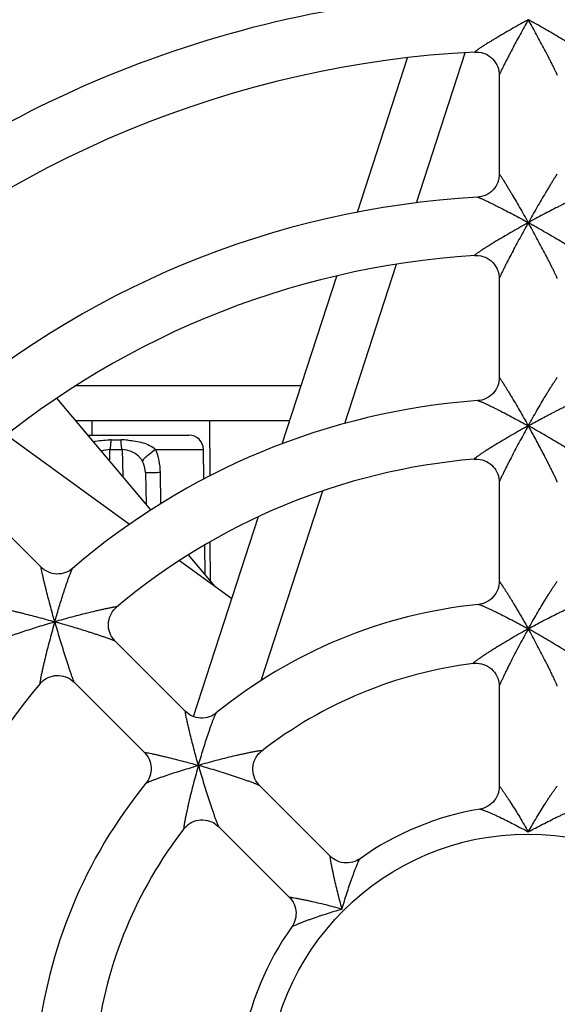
# Model space of a CAD drawing. Header units: millimetres. Extents: x 0 to 841, y 0 to 594.
# Tile 26 of 77: x 278 to 287, y 524 to 541. Entities that reach past the tile are written whole.
import ezdxf

# ---------------------------------------------------------------- set-up
doc = ezdxf.new("R2010")
doc.units = ezdxf.units.MM
doc.header["$LTSCALE"] = 46.255
doc.layers.get('0').update_dxf_attribs({"linetype": 'CONTINUOUS'})
for name, color, linetype in [('DATUM_AXIS', 7, 'CONTINUOUS'), ('DRAFTS', 7, 'CONTINUOUS'), ('ROUNDS', 7, 'CONTINUOUS')]:
    doc.layers.add(name, color=color, linetype=linetype)

msp = doc.modelspace()

# ---------------------------------------------------------------- linework, layer by layer
at = {"color": 7, "linetype": 'CONTINUOUS'}
for p, q in [((284.9409, 537.9568), (285.7821, 540.5459)), ((283.9263, 537.7972), (284.7904, 540.4566)), ((286.368, 540.1596), (286.368, 538.4524)), ((283.7053, 534.154), (284.597, 536.8983)), ((282.6298, 533.8068), (283.5688, 536.6969)), ((286.368, 536.6541), (286.368, 534.9451)), ((280.3641, 532.6647), (278.7485, 534.5902)), ((279.9964, 532.4164), (277.8789, 533.9549)), ((286.368, 533.1446), (286.368, 531.4324)), ((278.4782, 531.677), (277.2697, 532.8855)), ((282.2659, 529.724), (283.3278, 532.9923)), ((281.1015, 529.1033), (282.2212, 532.5494)), ((281.4722, 531.3442), (281.0125, 531.892)), ((281.7614, 531.1341), (280.8581, 531.7904)), ((280.9622, 529.193), (279.7515, 530.4037)), ((280.2551, 528.4859), (279.0442, 529.6968)), ((286.368, 529.6257), (286.368, 527.9027)), ((283.4581, 526.6971), (282.2395, 527.9157)), ((282.7508, 525.9902), (281.5324, 527.2086))]:
    msp.add_line(p, q, dxfattribs=at)
at = {"color": 9, "linetype": 'CONTINUOUS'}
msp.add_line((279.0795, 534.808), (282.9551, 534.808), dxfattribs=at)
at = {"color": 3, "linetype": 'CONTINUOUS'}
msp.add_line((279.0715, 534.2051), (282.7592, 534.2051), dxfattribs=at)
at = {"color": 9, "linetype": 'CONTINUOUS'}
msp.add_circle((286.868, 522.5801), 4.5, dxfattribs=at)
at = {"color": 7, "linetype": 'CONTINUOUS'}
for radius, start, end in [(19, 92.6528, 132.34729), (18, 92.92225, 132.07727), (15.5, 93.23598, 131.76336), (14.5, 93.64911, 131.35046), (12, 94.15123, 130.84774), (11, 94.85583, 130.14413), (8.5, 95.78926, 129.21098), (7.5, 97.25978, 127.74593), (11, 139.85579, 175.14413), (8.5, 140.78833, 174.21097), (5, 99.57194, 125.42845), (7.5, 142.2541, 172.73968), (5, 144.57179, 170.42848)]:
    msp.add_arc((286.868, 522.5801), radius, start, end, dxfattribs=at)
at = {"layer": 'DATUM_AXIS', "color": 7, "linetype": 'CONTINUOUS'}
for p, q in [((279.2813, 533.9551), (281.0214, 533.9551)), ((279.661, 533.7051), (279.8749, 533.7051)), ((281.2785, 533.198), (281.2714, 533.7086)), ((280.2748, 533.3121), (280.2845, 532.7596)), ((281.3016, 531.5475), (281.2944, 532.0611))]:
    msp.add_line(p, q, dxfattribs=at)
at = {"layer": 'DATUM_AXIS', "color": 9, "linetype": 'CONTINUOUS'}
for p, q in [((279.683, 533.8718), (279.8529, 533.8718)), ((279.6584, 533.5272), (279.661, 533.7051)), ((279.8749, 533.7051), (279.8817, 533.2524)), ((280.4493, 533.7087), (281.2714, 533.7086)), ((280.5242, 533.3139), (280.5323, 532.7683))]:
    msp.add_line(p, q, dxfattribs=at)
for centre, radius, start, end in [((279.6829, 532.169), 1.7028, 89.99647, 90.94479), ((279.8534, 532.2181), 1.6537, 85.8549, 90.01849)]:
    msp.add_arc(centre, radius, start, end, dxfattribs=at)
at = {"layer": 'DATUM_AXIS', "color": 7, "linetype": 'CONTINUOUS'}
for centre, radius, start, end in [((281.0214, 533.7051), 0.25, 0.8, 90), ((279.661, 533.3051), 0.4, 90, 111.49758), ((279.8749, 533.3051), 0.4, 1, 90)]:
    msp.add_arc(centre, radius, start, end, dxfattribs=at)
at = {"layer": 'DATUM_AXIS', "color": 9, "linetype": 'CONTINUOUS'}
for points in [[(279.3775, 533.8413), (279.4683, 533.8613), (279.5619, 533.87), (279.6549, 533.8716)], [(279.973, 533.8675), (280.0589, 533.8612), (280.145, 533.848), (280.2276, 533.8234)], [(280.2276, 533.8234), (280.3073, 533.7996), (280.3861, 533.7629), (280.4492, 533.7087)], [(280.4493, 533.7087), (280.4973, 533.5837), (280.5223, 533.4478), (280.5242, 533.3139)]]:
    msp.add_open_spline(points, degree=3, dxfattribs=at)
for points, knots in [([(279.661, 533.7051), (279.6653, 533.7051), (279.6689, 533.7263), (279.6746, 533.7531), (279.6791, 533.8082), (279.6818, 533.8483), (279.683, 533.8718)], [0, 0, 0, 0, 0.0745916, 0.269997, 0.5830128, 1, 1, 1, 1]), ([(279.8749, 533.7051), (279.8707, 533.7051), (279.867, 533.7263), (279.8613, 533.7531), (279.8568, 533.8082), (279.8541, 533.8483), (279.8529, 533.8718)], [0, 0, 0, 0, 0.0745824, 0.2699883, 0.5830077, 1, 1, 1, 1]), ([(280.2309, 533.4876), (280.2254, 533.4984), (280.2375, 533.5364), (280.3091, 533.6123), (280.3878, 533.6694), (280.4492, 533.7086)], [0, 0, 0, 0, 0.1136212, 0.3187785, 1, 1, 1, 1]), ([(280.2748, 533.3121), (280.2749, 533.3107), (280.2839, 533.3134), (280.2933, 533.3105), (280.316, 533.3121), (280.358, 533.3114), (280.4292, 533.3128), (280.4898, 533.3134), (280.5242, 533.3139)], [0, 0, 0, 0, 0.0172613, 0.0682913, 0.1522764, 0.2679217, 0.5860477, 1, 1, 1, 1])]:
    msp.add_open_spline(points, degree=3, knots=knots, dxfattribs=at)
at = {"layer": 'DRAFTS', "color": 7, "linetype": 'CONTINUOUS'}
for p, q in [((279.3575, 533.9551), (279.3583, 534.2051)), ((281.3776, 534.2051), (281.3806, 533.2494)), ((281.3841, 532.1149), (281.3861, 531.4467))]:
    msp.add_line(p, q, dxfattribs=at)
at = {"layer": 'ROUNDS', "color": 7, "linetype": 'CONTINUOUS'}
for points in [[(285.95, 540.5567), (285.9776, 540.5572), (286.0159, 540.5546), (286.0542, 540.5482), (286.0919, 540.5381), (286.1286, 540.5242), (286.1639, 540.5068), (286.1972, 540.4859), (286.2284, 540.4619), (286.257, 540.4349), (286.2828, 540.4052), (286.3056, 540.3732), (286.325, 540.339), (286.341, 540.3032), (286.3534, 540.2661), (286.362, 540.2282), (286.3668, 540.1901), (286.368, 540.1595)], [(286.368, 538.4525), (286.3668, 538.4223), (286.3621, 538.3847), (286.3538, 538.3475), (286.3419, 538.3111), (286.3265, 538.2759), (286.3078, 538.2423), (286.2858, 538.2106), (286.2608, 538.1811), (286.2331, 538.1542), (286.203, 538.1301), (286.1707, 538.1091), (286.1366, 538.0913), (286.1011, 538.077), (286.0645, 538.0661), (286.0273, 538.0589), (285.9927, 538.0554)], [(285.9449, 537.0507), (285.9727, 537.0515), (286.0113, 537.0494), (286.0499, 537.0434), (286.0881, 537.0336), (286.1252, 537.02), (286.1609, 537.0027), (286.1947, 536.982), (286.2263, 536.958), (286.2553, 536.931), (286.2815, 536.9012), (286.3046, 536.869), (286.3244, 536.8346), (286.3406, 536.7985), (286.3532, 536.7612), (286.3619, 536.723), (286.3668, 536.6846), (286.368, 536.6538)], [(286.368, 534.9453), (286.3668, 534.9151), (286.3621, 534.8776), (286.3539, 534.8405), (286.342, 534.8041), (286.3267, 534.769), (286.308, 534.7354), (286.2861, 534.7037), (286.2612, 534.6743), (286.2336, 534.6474), (286.2035, 534.6233), (286.1713, 534.6023), (286.1374, 534.5845), (286.102, 534.5701), (286.0655, 534.5592), (286.0284, 534.5519), (285.9991, 534.5486)], [(285.9366, 533.5406), (285.9649, 533.542), (286.0016, 533.5408), (286.0385, 533.5361), (286.0751, 533.5279), (286.111, 533.5162), (286.1456, 533.5012), (286.1787, 533.4829), (286.2099, 533.4615), (286.239, 533.4373), (286.2656, 533.4105), (286.2895, 533.3813), (286.3106, 533.3499), (286.3286, 533.3166), (286.3433, 533.2819), (286.3547, 533.2462), (286.3625, 533.2098), (286.3669, 533.1733), (286.368, 533.1444)], [(279.0194, 531.6576), (278.9963, 531.6391), (278.9649, 531.618), (278.9314, 531.6), (278.8962, 531.5851), (278.8596, 531.5737), (278.822, 531.5658), (278.7837, 531.5616), (278.7452, 531.5611), (278.7067, 531.5643), (278.6689, 531.5712), (278.6319, 531.5817), (278.5962, 531.5957), (278.5621, 531.6131), (278.53, 531.6335), (278.5001, 531.6567), (278.478, 531.6772)], [(286.368, 531.4324), (286.3669, 531.403), (286.3624, 531.3661), (286.3544, 531.3295), (286.3429, 531.2937), (286.3281, 531.2591), (286.3101, 531.2259), (286.2889, 531.1947), (286.265, 531.1655), (286.2383, 531.1388), (286.2092, 531.1147), (286.1781, 531.0934), (286.1451, 531.0753), (286.1107, 531.0604), (286.0752, 531.0489), (286.039, 531.0407), (286.0104, 531.0368)], [(279.7515, 530.4037), (279.7319, 530.4248), (279.7092, 530.4537), (279.6891, 530.4849), (279.6718, 530.5181), (279.6577, 530.5529), (279.6469, 530.589), (279.6396, 530.626), (279.6358, 530.6635), (279.6355, 530.7012), (279.6388, 530.7387), (279.6457, 530.7758), (279.656, 530.8121), (279.6697, 530.8472), (279.6866, 530.8808), (279.7066, 530.9124), (279.7292, 530.9419), (279.7541, 530.9688), (279.7763, 530.989)], [(285.92, 530.02), (285.9465, 530.0225), (285.9842, 530.0229), (286.0223, 530.0197), (286.0602, 530.0128), (286.0976, 530.0021), (286.1338, 529.9878), (286.1684, 529.9701), (286.2012, 529.949), (286.2317, 529.9249), (286.2597, 529.8979), (286.285, 529.8683), (286.3073, 529.8364), (286.3263, 529.8024), (286.3419, 529.7668), (286.3539, 529.7302), (286.3622, 529.6928), (286.3668, 529.6553), (286.368, 529.6255)], [(278.4591, 529.6718), (278.4782, 529.6928), (278.505, 529.7179), (278.5344, 529.7407), (278.5661, 529.7608), (278.5997, 529.7778), (278.6349, 529.7917), (278.6712, 529.8022), (278.7084, 529.8091), (278.746, 529.8126), (278.7838, 529.8124), (278.8214, 529.8087), (278.8585, 529.8014), (278.8947, 529.7906), (278.9297, 529.7765), (278.963, 529.7592), (278.9943, 529.739), (279.0232, 529.7163), (279.0444, 529.6966)], [(281.4946, 529.1663), (281.4731, 529.1499), (281.4418, 529.1299), (281.4085, 529.1127), (281.3736, 529.0988), (281.3373, 529.0881), (281.3002, 529.0809), (281.2625, 529.0773), (281.2246, 529.0773), (281.1869, 529.0808), (281.1497, 529.088), (281.1134, 529.0986), (281.0782, 529.1126), (281.0447, 529.1299), (281.0131, 529.1501), (280.9837, 529.1731), (280.962, 529.1932)], [(280.2549, 528.4861), (280.275, 528.4644), (280.298, 528.435), (280.3183, 528.4034), (280.3355, 528.3698), (280.3495, 528.3347), (280.3601, 528.2984), (280.3673, 528.2612), (280.3708, 528.2235), (280.3708, 528.1856), (280.3672, 528.1479), (280.36, 528.1108), (280.3494, 528.0746), (280.3354, 528.0396), (280.3182, 528.0063), (280.2982, 527.975), (280.2818, 527.9535)], [(282.2397, 527.9155), (282.2196, 527.9372), (282.1964, 527.9669), (282.1759, 527.999), (282.1585, 528.0333), (282.1443, 528.0693), (282.1337, 528.1066), (282.1268, 528.1448), (282.1237, 528.1834), (282.1243, 528.2222), (282.1286, 528.2607), (282.1367, 528.2986), (282.1484, 528.3356), (282.1637, 528.3713), (282.1823, 528.4052), (282.204, 528.4369), (282.2285, 528.4662), (282.2552, 528.4926), (282.2775, 528.5112)], [(286.368, 527.9027), (286.3668, 527.8723), (286.3621, 527.8347), (286.3538, 527.7975), (286.3419, 527.7611), (286.3265, 527.7259), (286.3077, 527.6923), (286.2858, 527.6607), (286.2609, 527.6313), (286.2333, 527.6045), (286.2033, 527.5805), (286.1711, 527.5595), (286.1372, 527.5418), (286.1019, 527.5274), (286.0655, 527.5166), (286.0364, 527.5105)], [(280.9369, 527.1706), (280.9539, 527.1911), (280.9802, 527.218), (281.0094, 527.2427), (281.0411, 527.2646), (281.0751, 527.2835), (281.1108, 527.299), (281.1478, 527.311), (281.1859, 527.3192), (281.2245, 527.3238), (281.2634, 527.3245), (281.3022, 527.3214), (281.3406, 527.3146), (281.378, 527.304), (281.4142, 527.2899), (281.4486, 527.2724), (281.4809, 527.2519), (281.5107, 527.2287), (281.5326, 527.2084)], [(283.9697, 526.6544), (283.9463, 526.639), (283.9129, 526.6208), (283.8777, 526.6058), (283.8411, 526.5942), (283.8035, 526.5861), (283.7651, 526.5817), (283.7265, 526.5811), (283.688, 526.5842), (283.65, 526.591), (283.6129, 526.6015), (283.577, 526.6154), (283.5427, 526.6327), (283.5104, 526.6532), (283.4803, 526.6766), (283.4579, 526.6973)], [(282.7508, 525.9902), (282.7715, 525.9679), (282.7948, 525.9379), (282.8152, 525.9057), (282.8325, 525.8716), (282.8465, 525.8358), (282.8569, 525.7989), (282.8638, 525.761), (282.867, 525.7226), (282.8665, 525.6841), (282.8622, 525.6459), (282.8543, 525.6083), (282.8429, 525.5718), (282.828, 525.5367), (282.81, 525.5033), (282.7937, 525.4784)]]:
    msp.add_lwpolyline(points, dxfattribs=at)
msp.add_arc((286.868, 522.5801), 21.75, 92.40977, 132.59006, dxfattribs=at)
at = {"layer": 'ROUNDS', "color": 9, "linetype": 'CONTINUOUS'}
for centre, radius, start, end in [((297.0126, 522.8053), 20.9329, 118.99459, 119.18911), ((310.8862, 527.7153), 27.5036, 150.84435, 150.99447), ((262.8498, 527.7153), 27.5036, 29.00553, 29.15565), ((276.7233, 522.8053), 20.9329, 60.81089, 61.00541), ((296.174, 520.8181), 19.2032, 118.98675, 119.20617), ((308.1603, 525.7313), 24.3845, 150.83174, 151.00432), ((265.5756, 525.7313), 24.3845, 28.99568, 29.16826), ((277.5619, 520.8181), 19.2032, 60.79383, 61.01325), ((295.0885, 519.2764), 16.9642, 118.98496, 119.23353), ((304.8644, 524.0645), 20.6131, 150.81595, 151.02023), ((268.8715, 524.0645), 20.6131, 28.97977, 29.18405), ((278.6475, 519.2764), 16.9642, 60.76647, 61.01504), ((295.0168, 526.0568), 16.9642, 163.98496, 164.23353), ((283.3913, 514.4313), 16.9642, 105.76647, 106.01504), ((273.093, 510.9043), 20.6131, 73.97977, 74.18405), ((298.5438, 536.3551), 20.6131, 195.81595, 196.02023), ((293.6102, 518.4433), 13.915, 118.98155, 119.28503), ((300.8206, 522.8135), 15.986, 150.78636, 151.0501), ((280.1258, 518.4433), 13.915, 60.71497, 61.01845), ((272.9153, 522.8135), 15.986, 28.9499, 29.21364), ((285.0257, 514.8875), 13.915, 105.71497, 106.01845), ((294.5606, 524.4224), 13.915, 163.98155, 164.28503), ((276.8369, 512.8791), 15.986, 73.9499, 74.21364), ((296.569, 532.6112), 15.986, 195.78636, 196.0501)]:
    msp.add_arc(centre, radius, start, end, dxfattribs=at)
for points, knots in [([(286.8037, 541.08), (286.7592, 541.0552), (286.6706, 541.0052), (286.5389, 540.9297), (286.4096, 540.8542), (286.304, 540.7914), (286.2221, 540.7417), (286.1633, 540.7055), (286.116, 540.6759), (286.08, 540.6529), (286.0546, 540.6365), (286.0307, 540.6209), (286.0088, 540.6062), (285.9893, 540.5928), (285.9749, 540.5824), (285.9652, 540.575), (285.9593, 540.5703), (285.9545, 540.5663), (285.9509, 540.563), (285.9488, 540.5604), (285.9473, 540.5584), (285.9481, 540.5565), (285.9493, 540.5567), (285.95, 540.5567)], [0, 0, 0, 0, 0.151918, 0.3030054, 0.4522441, 0.5981003, 0.6689804, 0.7377995, 0.8036884, 0.8351254, 0.8652425, 0.8937097, 0.9200933, 0.9438289, 0.9642018, 0.972866, 0.9803659, 0.9865931, 0.9914538, 0.9948903, 0.9969402, 0.9981186, 1, 1, 1, 1]), ([(286.8323, 541.0516), (286.8084, 541.0086), (286.7611, 540.9226), (286.691, 540.7937), (286.6223, 540.6657), (286.5665, 540.5601), (286.5232, 540.4771), (286.492, 540.4168), (286.4623, 540.3586), (286.4346, 540.3036), (286.4132, 540.2604), (286.3979, 540.2288), (286.3882, 540.2083), (286.38, 540.1906), (286.3738, 540.1765), (286.3701, 540.1672), (286.3684, 540.162), (286.368, 540.1602), (286.368, 540.1595)], [0, 0, 0, 0, 0.1466222, 0.2927821, 0.4375753, 0.5796652, 0.6490347, 0.7167112, 0.781996, 0.8437954, 0.9003155, 0.9257244, 0.9485584, 0.9681549, 0.9837463, 0.9945537, 0.9979649, 1, 1, 1, 1]), ([(287.368, 540.1595), (287.368, 540.1602), (287.3675, 540.162), (287.3659, 540.1672), (287.3621, 540.1765), (287.3559, 540.1906), (287.3478, 540.2083), (287.338, 540.2288), (287.3227, 540.2604), (287.3013, 540.3036), (287.2736, 540.3586), (287.2439, 540.4168), (287.2128, 540.4771), (287.1695, 540.5601), (287.1136, 540.6657), (287.045, 540.7937), (286.9749, 540.9226), (286.9275, 541.0086), (286.9037, 541.0516)], [0, 0, 0, 0, 0.0020345, 0.0054454, 0.0162519, 0.0318421, 0.0514374, 0.0742705, 0.0996787, 0.1562003, 0.2180001, 0.2832868, 0.3509648, 0.4203359, 0.5624269, 0.7072204, 0.8533796, 1, 1, 1, 1]), ([(287.786, 540.5567), (287.7866, 540.5567), (287.7878, 540.5565), (287.7887, 540.5584), (287.7872, 540.5604), (287.785, 540.563), (287.7814, 540.5663), (287.7767, 540.5703), (287.7708, 540.575), (287.761, 540.5824), (287.7466, 540.5927), (287.7271, 540.6062), (287.7052, 540.6209), (287.6814, 540.6365), (287.656, 540.6529), (287.6199, 540.6759), (287.5726, 540.7055), (287.5139, 540.7416), (287.4319, 540.7914), (287.3264, 540.8542), (287.197, 540.9297), (287.0653, 541.0052), (286.9767, 541.0552), (286.9322, 541.08)], [0, 0, 0, 0, 0.0018848, 0.003063, 0.0051094, 0.0085421, 0.0133997, 0.0196239, 0.0271212, 0.0357835, 0.0561537, 0.0798878, 0.1062703, 0.1347364, 0.1648536, 0.1962924, 0.2621824, 0.3310035, 0.4018861, 0.5477462, 0.6969892, 0.8480799, 1, 1, 1, 1]), ([(286.368, 538.4525), (286.368, 538.4549), (286.3764, 538.4447), (286.3804, 538.4388), (286.3903, 538.4247), (286.4005, 538.4094), (286.4175, 538.3831), (286.441, 538.346), (286.4714, 538.2969), (286.5041, 538.2435), (286.5382, 538.187), (286.5857, 538.1074), (286.6464, 538.0043), (286.7199, 537.8774), (286.7941, 537.7475), (286.8434, 537.6599), (286.868, 537.6158)], [0, 0, 0, 0, 0.0074307, 0.0189765, 0.0349874, 0.054755, 0.0776227, 0.1305159, 0.1903358, 0.2549474, 0.3229822, 0.3935354, 0.5398956, 0.6908634, 0.8446265, 1, 1, 1, 1]), ([(287.368, 538.4525), (287.368, 538.4549), (287.3595, 538.4447), (287.3555, 538.4388), (287.3456, 538.4247), (287.3355, 538.4094), (287.3184, 538.3831), (287.2949, 538.346), (287.2645, 538.2969), (287.2319, 538.2435), (287.1977, 538.187), (287.1502, 538.1074), (287.0895, 538.0043), (287.016, 537.8774), (286.9419, 537.7475), (286.8926, 537.6599), (286.868, 537.6158)], [0, 0, 0, 0, 0.0074308, 0.0189765, 0.0349875, 0.0547551, 0.0776228, 0.130516, 0.190336, 0.2549475, 0.3229823, 0.3935355, 0.5398957, 0.6908635, 0.8446265, 1, 1, 1, 1]), ([(285.9927, 538.0554), (285.9949, 538.0555), (286.0009, 538.0542), (286.0114, 538.051), (286.0255, 538.0457), (286.0426, 538.0388), (286.0622, 538.0305), (286.0924, 538.0171), (286.1336, 537.9981), (286.1863, 537.973), (286.2424, 537.9456), (286.3009, 537.9165), (286.382, 537.8755), (286.4858, 537.8219), (286.6121, 537.7552), (286.7399, 537.6863), (286.8252, 537.6394), (286.868, 537.6158)], [0, 0, 0, 0, 0.0068231, 0.0182249, 0.0337355, 0.0527625, 0.0747307, 0.0991329, 0.1536212, 0.2136959, 0.2777075, 0.3445676, 0.413538, 0.5558808, 0.7020414, 0.8504325, 1, 1, 1, 1]), ([(287.7432, 538.0554), (287.741, 538.0555), (287.7351, 538.0542), (287.7246, 538.051), (287.7105, 538.0457), (287.6934, 538.0388), (287.6737, 538.0305), (287.6435, 538.0171), (287.6023, 537.9981), (287.5496, 537.973), (287.4935, 537.9456), (287.4351, 537.9165), (287.3539, 537.8755), (287.2501, 537.8219), (287.1239, 537.7552), (286.9961, 537.6863), (286.9107, 537.6394), (286.868, 537.6158)], [0, 0, 0, 0, 0.0068231, 0.0182249, 0.0337356, 0.0527627, 0.0747309, 0.0991332, 0.1536215, 0.2136962, 0.2777077, 0.3445678, 0.4135382, 0.555881, 0.7020415, 0.8504325, 1, 1, 1, 1]), ([(286.8037, 537.58), (286.759, 537.555), (286.6699, 537.5048), (286.5376, 537.4287), (286.4078, 537.3525), (286.3018, 537.289), (286.2195, 537.2387), (286.1604, 537.2021), (286.1129, 537.1721), (286.0766, 537.1488), (286.051, 537.1321), (286.0269, 537.1162), (286.0048, 537.1012), (285.985, 537.0875), (285.9704, 537.077), (285.9605, 537.0694), (285.9545, 537.0646), (285.9497, 537.0605), (285.9459, 537.0571), (285.9438, 537.0544), (285.9422, 537.0524), (285.943, 537.0505), (285.9443, 537.0507), (285.9449, 537.0507)], [0, 0, 0, 0, 0.1515813, 0.3023359, 0.4512642, 0.5968726, 0.6676745, 0.7364655, 0.8023983, 0.8338937, 0.864098, 0.8926856, 0.919225, 0.9431495, 0.963734, 0.9725056, 0.9801082, 0.9864281, 0.9913658, 0.9948567, 0.9969321, 0.9981062, 1, 1, 1, 1]), ([(286.8323, 537.5516), (286.8084, 537.5084), (286.7609, 537.4221), (286.6907, 537.2927), (286.622, 537.1641), (286.5663, 537.0579), (286.523, 536.9744), (286.492, 536.9138), (286.4623, 536.8552), (286.4347, 536.7997), (286.4133, 536.7561), (286.398, 536.7242), (286.3883, 536.7033), (286.3801, 536.6854), (286.3739, 536.6711), (286.3701, 536.6616), (286.3684, 536.6564), (286.368, 536.6545), (286.368, 536.6538)], [0, 0, 0, 0, 0.146391, 0.2923215, 0.4368983, 0.5788089, 0.6481157, 0.7157597, 0.7810558, 0.8429271, 0.8996001, 0.9251202, 0.9480869, 0.9678295, 0.9835646, 0.9944894, 0.997941, 1, 1, 1, 1]), ([(287.368, 536.6538), (287.368, 536.6545), (287.3675, 536.6564), (287.3659, 536.6616), (287.3621, 536.6711), (287.3559, 536.6854), (287.3477, 536.7033), (287.3379, 536.7241), (287.3226, 536.7561), (287.3013, 536.7997), (287.2736, 536.8552), (287.244, 536.9138), (287.2129, 536.9744), (287.1697, 537.0579), (287.1139, 537.1641), (287.0453, 537.2926), (286.9751, 537.4221), (286.9276, 537.5084), (286.9037, 537.5516)], [0, 0, 0, 0, 0.0020573, 0.0055075, 0.0164292, 0.0321616, 0.0519018, 0.0748666, 0.1003856, 0.15706, 0.2189319, 0.2842299, 0.3518764, 0.4211858, 0.5630989, 0.7076777, 0.8536093, 1, 1, 1, 1]), ([(287.791, 537.0507), (287.7916, 537.0507), (287.7929, 537.0505), (287.7937, 537.0524), (287.7922, 537.0544), (287.79, 537.0571), (287.7863, 537.0605), (287.7815, 537.0646), (287.7755, 537.0694), (287.7655, 537.077), (287.7509, 537.0875), (287.7312, 537.1012), (287.709, 537.1162), (287.685, 537.1321), (287.6594, 537.1488), (287.6231, 537.1721), (287.5755, 537.2021), (287.5165, 537.2387), (287.4342, 537.289), (287.3282, 537.3525), (287.1983, 537.4287), (287.066, 537.5048), (286.977, 537.555), (286.9322, 537.58)], [0, 0, 0, 0, 0.0018962, 0.0030701, 0.0051428, 0.0086308, 0.013566, 0.0198835, 0.0274843, 0.0362545, 0.056837, 0.0807607, 0.1072995, 0.1358865, 0.1660916, 0.1975885, 0.2635227, 0.3323154, 0.4031192, 0.5487303, 0.6976616, 0.8484181, 1, 1, 1, 1]), ([(286.368, 534.9453), (286.368, 534.9477), (286.3764, 534.9377), (286.3804, 534.932), (286.3902, 534.9182), (286.4003, 534.9031), (286.4174, 534.8773), (286.4409, 534.8407), (286.4713, 534.7923), (286.504, 534.7395), (286.5382, 534.6834), (286.5859, 534.6045), (286.6467, 534.5022), (286.7203, 534.3761), (286.7943, 534.2469), (286.8435, 534.1597), (286.868, 534.1158)], [0, 0, 0, 0, 0.0073672, 0.0187857, 0.0346399, 0.0542453, 0.0769618, 0.129617, 0.1892919, 0.2538419, 0.3218795, 0.3924837, 0.5390407, 0.6902735, 0.8443287, 1, 1, 1, 1]), ([(286.868, 534.1158), (286.8925, 534.1597), (286.9416, 534.2469), (287.0157, 534.3761), (287.0893, 534.5022), (287.1501, 534.6046), (287.1977, 534.6835), (287.232, 534.7395), (287.2646, 534.7923), (287.2951, 534.8407), (287.3186, 534.8773), (287.3357, 534.9031), (287.3457, 534.9182), (287.3556, 534.932), (287.3596, 534.9377), (287.368, 534.9477), (287.368, 534.9453)], [0, 0, 0, 0, 0.1556815, 0.3097447, 0.4609837, 0.6075455, 0.6781511, 0.746189, 0.8107384, 0.8704121, 0.9230641, 0.9457782, 0.9653809, 0.9812318, 0.9926456, 1, 1, 1, 1]), ([(285.9991, 534.5486), (286.0012, 534.5488), (286.007, 534.5476), (286.0173, 534.5445), (286.0311, 534.5395), (286.048, 534.5329), (286.0673, 534.5248), (286.0971, 534.5119), (286.1379, 534.4934), (286.1901, 534.4689), (286.2458, 534.442), (286.3039, 534.4134), (286.3846, 534.373), (286.4879, 534.3201), (286.6135, 534.2541), (286.7406, 534.1859), (286.8255, 534.1393), (286.868, 534.1158)], [0, 0, 0, 0, 0.006721, 0.0179447, 0.0332356, 0.0520332, 0.0737843, 0.0979952, 0.1521949, 0.2121089, 0.276065, 0.3429521, 0.4120111, 0.5546515, 0.7011966, 0.8500063, 1, 1, 1, 1]), ([(286.868, 534.1158), (286.9034, 534.1354), (286.9744, 534.1744), (287.0813, 534.2321), (287.1886, 534.289), (287.2785, 534.3357), (287.3506, 534.3725), (287.4048, 534.3998), (287.4592, 534.4268), (287.5138, 534.4535), (287.5595, 534.4753), (287.5962, 534.4924), (287.6238, 534.5051), (287.6515, 534.5174), (287.6748, 534.5275), (287.6935, 534.5351), (287.7077, 534.5406), (287.722, 534.5455), (287.7318, 534.5487), (287.7369, 534.5486)], [0, 0, 0, 0, 0.1250065, 0.2500131, 0.3750195, 0.5000259, 0.5625292, 0.6250325, 0.6875357, 0.750039, 0.8125421, 0.8437938, 0.8750454, 0.906297, 0.9375483, 0.9531743, 0.9687999, 0.9844223, 1, 1, 1, 1]), ([(286.8037, 534.08), (286.7586, 534.0547), (286.6688, 534.004), (286.5355, 533.9269), (286.4048, 533.8496), (286.2981, 533.7851), (286.2152, 533.7338), (286.1557, 533.6965), (286.1077, 533.6658), (286.071, 533.6419), (286.0451, 533.6248), (286.0207, 533.6084), (285.9981, 533.593), (285.978, 533.5788), (285.963, 533.5678), (285.9528, 533.56), (285.9466, 533.555), (285.9416, 533.5507), (285.9378, 533.5471), (285.9355, 533.5446), (285.9344, 533.5429), (285.9341, 533.5421), (285.9341, 533.5413), (285.935, 533.5405), (285.9359, 533.5406), (285.9366, 533.5406)], [0, 0, 0, 0, 0.1510072, 0.3011944, 0.4495911, 0.5947687, 0.6654292, 0.73416, 0.8001503, 0.8317346, 0.862076, 0.8908564, 0.9176495, 0.9418869, 0.9628273, 0.9717823, 0.9795628, 0.9860457, 0.9911212, 0.9947134, 0.9959544, 0.9968534, 0.9974948, 0.9980924, 1, 1, 1, 1]), ([(286.8322, 534.0515), (286.8082, 534.0081), (286.7605, 533.9213), (286.6902, 533.7909), (286.6215, 533.6614), (286.5659, 533.5543), (286.5228, 533.47), (286.4918, 533.4087), (286.4623, 533.3495), (286.4347, 533.2932), (286.4134, 533.2489), (286.3982, 533.2164), (286.3884, 533.1951), (286.3802, 533.1768), (286.3739, 533.1621), (286.3701, 533.1524), (286.3684, 533.147), (286.368, 533.1451), (286.368, 533.1444)], [0, 0, 0, 0, 0.146017, 0.2915769, 0.435803, 0.5774219, 0.6466264, 0.7142166, 0.779529, 0.8415144, 0.8984348, 0.9241351, 0.9473169, 0.9672974, 0.9832676, 0.9943846, 0.9979021, 1, 1, 1, 1]), ([(287.368, 533.1444), (287.3677, 533.147), (287.3659, 533.1521), (287.3621, 533.1619), (287.3569, 533.1742), (287.3504, 533.1887), (287.3416, 533.2081), (287.3304, 533.2321), (287.3168, 533.2609), (287.3029, 533.2896), (287.2843, 533.3278), (287.2608, 533.3754), (287.2322, 533.4324), (287.2034, 533.4892), (287.1743, 533.5459), (287.1352, 533.6214), (287.0859, 533.7154), (287.0259, 533.8279), (286.9652, 533.9399), (286.9243, 534.0144), (286.9037, 534.0515)], [0, 0, 0, 0, 0.007798, 0.0156105, 0.0312361, 0.0468608, 0.0624863, 0.0937366, 0.1249871, 0.1562376, 0.1874881, 0.2499889, 0.3124899, 0.3749908, 0.4374918, 0.4999927, 0.6249945, 0.7499963, 0.8749982, 1, 1, 1, 1]), ([(287.7994, 533.5406), (287.8, 533.5406), (287.801, 533.5405), (287.8018, 533.5413), (287.8019, 533.542), (287.8015, 533.5429), (287.8004, 533.5446), (287.7982, 533.5471), (287.7944, 533.5507), (287.7894, 533.555), (287.7832, 533.5599), (287.773, 533.5678), (287.758, 533.5787), (287.7379, 533.5929), (287.7153, 533.6084), (287.6909, 533.6248), (287.665, 533.6419), (287.6283, 533.6658), (287.5803, 533.6964), (287.5208, 533.7338), (287.4379, 533.7851), (287.3312, 533.8496), (287.2004, 533.9269), (287.0671, 534.0039), (286.9774, 534.0547), (286.9323, 534.08)], [0, 0, 0, 0, 0.0019129, 0.0025112, 0.003151, 0.0040476, 0.0052856, 0.0088718, 0.0139412, 0.0204187, 0.0281946, 0.0371459, 0.0580808, 0.0823148, 0.1091066, 0.1378865, 0.1682286, 0.1998148, 0.2658084, 0.3345431, 0.4052078, 0.5503918, 0.6987957, 0.8489886, 1, 1, 1, 1]), ([(278.7111, 530.7371), (278.6973, 530.7855), (278.6704, 530.8819), (278.6314, 531.0256), (278.5943, 531.1668), (278.5649, 531.2822), (278.5428, 531.3716), (278.5274, 531.4355), (278.5132, 531.4959), (278.5005, 531.5517), (278.4912, 531.5942), (278.485, 531.6245), (278.4815, 531.6423), (278.4787, 531.659), (278.4775, 531.6659), (278.4763, 531.6789), (278.478, 531.6772)], [0, 0, 0, 0, 0.1556804, 0.3097426, 0.4609802, 0.6075404, 0.6781453, 0.7461826, 0.8107317, 0.870405, 0.9230575, 0.9457723, 0.9653759, 0.9812278, 0.992643, 1, 1, 1, 1]), ([(278.7111, 530.7371), (278.7222, 530.776), (278.7448, 530.8538), (278.7796, 530.9702), (278.8153, 531.0863), (278.8458, 531.1828), (278.8708, 531.2599), (278.8898, 531.3175), (278.9092, 531.3751), (278.9289, 531.4326), (278.9458, 531.4803), (278.9596, 531.5183), (278.9702, 531.5468), (278.9811, 531.5752), (278.9905, 531.5987), (278.9983, 531.6173), (279.0044, 531.6313), (279.011, 531.6448), (279.0158, 531.654), (279.0194, 531.6576)], [0, 0, 0, 0, 0.1250065, 0.250013, 0.3750195, 0.5000258, 0.5625291, 0.6250324, 0.6875357, 0.7500389, 0.812542, 0.8437937, 0.8750453, 0.9062969, 0.9375482, 0.9531742, 0.9687998, 0.9844222, 1, 1, 1, 1]), ([(286.368, 531.4324), (286.3682, 531.4327), (286.3687, 531.4331), (286.3696, 531.4329), (286.3703, 531.4322), (286.3711, 531.4311), (286.3721, 531.4297), (286.3738, 531.4278), (286.3759, 531.4256), (286.3789, 531.4217), (286.3825, 531.4166), (286.3885, 531.4085), (286.3957, 531.3983), (286.4041, 531.3859), (286.4125, 531.3735), (286.4236, 531.3569), (286.4373, 531.336), (286.4537, 531.3109), (286.4699, 531.2857), (286.486, 531.2604), (286.5073, 531.2266), (286.5338, 531.1842), (286.5653, 531.1332), (286.5965, 531.082), (286.6379, 531.0136), (286.689, 530.9278), (286.7495, 530.8243), (286.8092, 530.7203), (286.8485, 530.6506), (286.868, 530.6158)], [0, 0, 0, 0, 0.0009878, 0.0017837, 0.0027734, 0.0039279, 0.0061692, 0.0081489, 0.0118141, 0.0156349, 0.0235913, 0.0314157, 0.046979, 0.0626291, 0.0782478, 0.0938649, 0.125115, 0.1563598, 0.1876056, 0.2188519, 0.2500978, 0.3125896, 0.3750815, 0.4375734, 0.5000653, 0.6250489, 0.7500325, 0.8750163, 1, 1, 1, 1]), ([(286.868, 530.6158), (286.8923, 530.6593), (286.9412, 530.7458), (287.0151, 530.8737), (287.0888, 530.9984), (287.1498, 531.0994), (287.1977, 531.1771), (287.2321, 531.2322), (287.2649, 531.2839), (287.2954, 531.3312), (287.3189, 531.3669), (287.3359, 531.3919), (287.346, 531.4065), (287.3557, 531.4198), (287.3597, 531.4253), (287.368, 531.4348), (287.368, 531.4324)], [0, 0, 0, 0, 0.1562207, 0.3108127, 0.4625306, 0.6094462, 0.6801434, 0.7481862, 0.812624, 0.8720388, 0.9242676, 0.9467153, 0.9660321, 0.9816041, 0.9927858, 1, 1, 1, 1]), ([(279.7763, 530.989), (279.7768, 530.9894), (279.7776, 530.99), (279.7776, 530.9912), (279.7771, 530.9917), (279.7762, 530.9921), (279.7743, 530.9925), (279.7709, 530.9927), (279.7657, 530.9926), (279.7591, 530.9921), (279.7512, 530.9912), (279.7384, 530.9895), (279.7201, 530.9867), (279.6959, 530.9825), (279.669, 530.9774), (279.6401, 530.9718), (279.6097, 530.9655), (279.5669, 530.9565), (279.5113, 530.9442), (279.4427, 530.9286), (279.3479, 530.9062), (279.2268, 530.8764), (279.0797, 530.8386), (278.931, 530.7988), (278.8316, 530.7713), (278.7818, 530.7572)], [0, 0, 0, 0, 0.0019136, 0.002512, 0.0031516, 0.004048, 0.0052857, 0.0088712, 0.01394, 0.0204171, 0.0281926, 0.0371436, 0.0580781, 0.0823118, 0.109103, 0.1378827, 0.1682249, 0.199811, 0.2658049, 0.3345398, 0.4052046, 0.5503895, 0.6987941, 0.8489877, 1, 1, 1, 1]), ([(286.0104, 531.0368), (286.0125, 531.037), (286.018, 531.0359), (286.0279, 531.0332), (286.0413, 531.0286), (286.0576, 531.0224), (286.0764, 531.0148), (286.1055, 531.0026), (286.1455, 530.985), (286.1969, 530.9615), (286.2518, 530.9356), (286.3092, 530.9079), (286.3892, 530.8686), (286.4915, 530.8169), (286.616, 530.7522), (286.7419, 530.685), (286.8259, 530.639), (286.868, 530.6158)], [0, 0, 0, 0, 0.0065433, 0.0174566, 0.0323664, 0.0507635, 0.0721321, 0.0960018, 0.1496827, 0.2092986, 0.2731471, 0.3400755, 0.4092871, 0.5524528, 0.6996838, 0.8492428, 1, 1, 1, 1]), ([(286.868, 530.6158), (286.91, 530.639), (286.994, 530.685), (287.1199, 530.7522), (287.2444, 530.8169), (287.3468, 530.8686), (287.4267, 530.9079), (287.4841, 530.9356), (287.5391, 530.9615), (287.5904, 530.985), (287.6304, 531.0026), (287.6595, 531.0148), (287.6783, 531.0224), (287.6946, 531.0286), (287.708, 531.0332), (287.7179, 531.0359), (287.7235, 531.037), (287.7255, 531.0368)], [0, 0, 0, 0, 0.1507588, 0.3003181, 0.4475484, 0.5907138, 0.6599245, 0.726852, 0.7907, 0.850315, 0.9039947, 0.9278645, 0.9492335, 0.9676311, 0.9825416, 0.9934558, 1, 1, 1, 1]), ([(277.7709, 530.9701), (277.7692, 530.9718), (277.7822, 530.9706), (277.7891, 530.9694), (277.8058, 530.9666), (277.8236, 530.9631), (277.854, 530.9569), (277.8964, 530.9476), (277.9522, 530.935), (278.0127, 530.9207), (278.0765, 530.9053), (278.166, 530.8832), (278.2813, 530.8538), (278.4225, 530.8167), (278.5663, 530.7777), (278.6627, 530.7508), (278.7111, 530.7371)], [0, 0, 0, 0, 0.0073619, 0.0187785, 0.034631, 0.0542355, 0.0769516, 0.1296062, 0.1892817, 0.2538315, 0.3218697, 0.3924752, 0.5390336, 0.690269, 0.8443266, 1, 1, 1, 1]), ([(277.7906, 530.4287), (277.792, 530.4304), (277.797, 530.4336), (277.8064, 530.4387), (277.8197, 530.445), (277.8363, 530.4522), (277.8557, 530.4602), (277.8859, 530.4721), (277.9278, 530.4878), (277.9821, 530.5074), (278.0404, 530.5278), (278.1017, 530.5487), (278.1873, 530.5771), (278.2978, 530.6128), (278.4333, 530.6549), (278.5714, 530.6966), (278.6644, 530.7236), (278.7111, 530.7371)], [0, 0, 0, 0, 0.0067221, 0.0179464, 0.033238, 0.0520357, 0.073787, 0.0979981, 0.1521986, 0.2121119, 0.276068, 0.3429551, 0.4120142, 0.5546543, 0.7011988, 0.8500076, 1, 1, 1, 1]), ([(278.6909, 530.6663), (278.6769, 530.6165), (278.6493, 530.5172), (278.6095, 530.3685), (278.5717, 530.2213), (278.5419, 530.1003), (278.5195, 530.0054), (278.5039, 529.9369), (278.4917, 529.8813), (278.4826, 529.8384), (278.4764, 529.808), (278.4707, 529.7792), (278.4657, 529.7523), (278.4614, 529.728), (278.4586, 529.7097), (278.4569, 529.6969), (278.4561, 529.689), (278.4555, 529.6824), (278.4554, 529.6772), (278.4556, 529.6738), (278.456, 529.6719), (278.4564, 529.671), (278.4569, 529.6705), (278.4581, 529.6705), (278.4587, 529.6713), (278.4591, 529.6718)], [0, 0, 0, 0, 0.1510056, 0.3011915, 0.449587, 0.594763, 0.6654228, 0.734153, 0.800143, 0.831727, 0.8620684, 0.890849, 0.9176425, 0.9418805, 0.962822, 0.9717777, 0.979559, 0.9860431, 0.9911198, 0.9947133, 0.995955, 0.9968545, 0.9974962, 0.9980936, 1, 1, 1, 1]), ([(278.7312, 530.6664), (278.7449, 530.6187), (278.7726, 530.5235), (278.815, 530.3816), (278.8581, 530.2415), (278.8945, 530.1264), (278.9236, 530.0364), (278.945, 529.9711), (278.9661, 529.9083), (278.9863, 529.8491), (279.0026, 529.8027), (279.0148, 529.7689), (279.0229, 529.747), (279.0301, 529.7282), (279.0361, 529.7134), (279.0402, 529.7038), (279.0429, 529.6988), (279.0439, 529.6971), (279.0444, 529.6966)], [0, 0, 0, 0, 0.1460171, 0.2915773, 0.4358036, 0.5774222, 0.6466267, 0.7142167, 0.7795289, 0.8415144, 0.8984345, 0.9241347, 0.9473165, 0.9672969, 0.9832671, 0.9943842, 0.997902, 1, 1, 1, 1]), ([(279.7515, 530.4037), (279.7494, 530.4054), (279.7446, 530.4077), (279.7349, 530.412), (279.7226, 530.417), (279.7077, 530.4227), (279.6878, 530.4302), (279.6629, 530.4393), (279.6329, 530.4499), (279.6028, 530.4604), (279.5626, 530.4743), (279.5123, 530.4913), (279.4518, 530.5114), (279.3913, 530.5312), (279.3306, 530.5507), (279.2496, 530.5765), (279.1482, 530.6081), (279.0263, 530.6452), (278.9042, 530.6815), (278.8226, 530.7052), (278.7817, 530.7169)], [0, 0, 0, 0, 0.007798, 0.0156106, 0.0312362, 0.0468609, 0.0624863, 0.0937367, 0.1249872, 0.1562376, 0.1874881, 0.249989, 0.3124899, 0.3749909, 0.4374918, 0.4999928, 0.6249945, 0.7499963, 0.8749982, 1, 1, 1, 1]), ([(286.8036, 530.5799), (286.7577, 530.5542), (286.6665, 530.5023), (286.5313, 530.4234), (286.3987, 530.3439), (286.2906, 530.2771), (286.2066, 530.224), (286.1461, 530.185), (286.0973, 530.1529), (286.0599, 530.1279), (286.0333, 530.1098), (286.0082, 530.0925), (285.9849, 530.0761), (285.9639, 530.0609), (285.9483, 530.0492), (285.9375, 530.0407), (285.9309, 530.0353), (285.9255, 530.0307), (285.9215, 530.0268), (285.919, 530.0241), (285.9178, 530.0223), (285.9174, 530.0214), (285.9174, 530.0205), (285.9183, 530.0197), (285.9193, 530.0199), (285.92, 530.02)], [0, 0, 0, 0, 0.1499273, 0.2990468, 0.4464427, 0.5908043, 0.6611939, 0.729805, 0.7958968, 0.8276424, 0.8582404, 0.8873853, 0.9146624, 0.9395047, 0.9611465, 0.9704681, 0.9786067, 0.9854197, 0.990774, 0.9945701, 0.9958772, 0.9968132, 0.9974605, 0.9980492, 1, 1, 1, 1]), ([(286.8322, 530.5515), (286.8079, 530.5075), (286.7598, 530.4196), (286.6892, 530.2875), (286.6205, 530.156), (286.5651, 530.0472), (286.5223, 529.9614), (286.4915, 529.8988), (286.4622, 529.8381), (286.4348, 529.7804), (286.4137, 529.7348), (286.3984, 529.7011), (286.3886, 529.6789), (286.3803, 529.6597), (286.374, 529.6442), (286.3701, 529.634), (286.3684, 529.6282), (286.368, 529.6262), (286.368, 529.6255)], [0, 0, 0, 0, 0.1452725, 0.2900945, 0.4336216, 0.5746524, 0.6436471, 0.7111193, 0.7764472, 0.8386416, 0.8960353, 0.9220906, 0.9457046, 0.9661724, 0.982633, 0.9941577, 0.9978166, 1, 1, 1, 1]), ([(287.368, 529.6255), (287.368, 529.6262), (287.3675, 529.6282), (287.3658, 529.634), (287.3619, 529.6442), (287.3556, 529.6597), (287.3473, 529.6789), (287.3375, 529.7011), (287.3223, 529.7348), (287.3011, 529.7804), (287.2737, 529.8381), (287.2444, 529.8988), (287.2137, 529.9614), (287.1709, 530.0471), (287.1154, 530.156), (287.0468, 530.2875), (286.9761, 530.4196), (286.928, 530.5075), (286.9037, 530.5515)], [0, 0, 0, 0, 0.0021819, 0.0058396, 0.0173618, 0.03382, 0.0542859, 0.0778986, 0.1039531, 0.1613474, 0.2235431, 0.2888733, 0.3563473, 0.425344, 0.5663775, 0.709906, 0.8547283, 1, 1, 1, 1]), ([(287.8159, 530.02), (287.8166, 530.0199), (287.8176, 530.0197), (287.8185, 530.0205), (287.8185, 530.0214), (287.8181, 530.0223), (287.817, 530.0241), (287.8145, 530.0268), (287.8104, 530.0306), (287.8051, 530.0353), (287.7985, 530.0407), (287.7877, 530.0492), (287.772, 530.0609), (287.7511, 530.0761), (287.7277, 530.0925), (287.7026, 530.1098), (287.6761, 530.1279), (287.6386, 530.1529), (287.5899, 530.185), (287.5294, 530.224), (287.4454, 530.2771), (287.3373, 530.3439), (287.2047, 530.4234), (287.0694, 530.5023), (286.9782, 530.5542), (286.9324, 530.5799)], [0, 0, 0, 0, 0.0019532, 0.0025425, 0.0031893, 0.0041238, 0.0054295, 0.0092226, 0.0145746, 0.0213854, 0.0295223, 0.0388428, 0.0604832, 0.0853249, 0.112602, 0.1417463, 0.1723437, 0.2040914, 0.2701838, 0.3387966, 0.4091883, 0.5535529, 0.7009514, 0.8500723, 1, 1, 1, 1]), ([(281.1859, 528.2622), (281.1723, 528.3102), (281.1458, 528.4059), (281.1076, 528.5487), (281.0715, 528.6889), (281.0433, 528.8035), (281.0222, 528.8922), (281.0075, 528.9555), (280.9941, 529.0153), (280.9823, 529.0704), (280.9737, 529.1122), (280.968, 529.1419), (280.9648, 529.1593), (280.9623, 529.1756), (280.9612, 529.1823), (280.9604, 529.1949), (280.962, 529.1932)], [0, 0, 0, 0, 0.1562206, 0.3108117, 0.4625287, 0.6094432, 0.6801398, 0.7481817, 0.8126188, 0.8720341, 0.9242627, 0.9467108, 0.9660282, 0.9816009, 0.9927836, 1, 1, 1, 1]), ([(281.1859, 528.2622), (281.1992, 528.3084), (281.2261, 528.4002), (281.2676, 528.5367), (281.3098, 528.6704), (281.3457, 528.7793), (281.3744, 528.8636), (281.3954, 528.9238), (281.4159, 528.9809), (281.4356, 529.0339), (281.4514, 529.0746), (281.4634, 529.1039), (281.4713, 529.1226), (281.4785, 529.1385), (281.4847, 529.1512), (281.4898, 529.1602), (281.493, 529.1649), (281.4946, 529.1662)], [0, 0, 0, 0, 0.15071, 0.3002209, 0.4474053, 0.590531, 0.6597254, 0.7266404, 0.7904812, 0.8500976, 0.9037933, 0.9276779, 0.9490681, 0.9674946, 0.9824427, 0.9934034, 1, 1, 1, 1]), ([(280.2549, 528.4861), (280.2533, 528.4877), (280.2658, 528.4869), (280.2725, 528.4858), (280.2888, 528.4833), (280.3062, 528.4801), (280.3359, 528.4744), (280.3777, 528.4659), (280.4328, 528.454), (280.4926, 528.4406), (280.5559, 528.4259), (280.6447, 528.4048), (280.7592, 528.3766), (280.8995, 528.3405), (281.0422, 528.3023), (281.1379, 528.2758), (281.1859, 528.2622)], [0, 0, 0, 0, 0.0072107, 0.0183915, 0.0339631, 0.05328, 0.0757283, 0.1279574, 0.1873743, 0.2518133, 0.319857, 0.3905547, 0.5374703, 0.6891892, 0.843781, 1, 1, 1, 1]), ([(282.2775, 528.5112), (282.2781, 528.5116), (282.2789, 528.5122), (282.279, 528.5134), (282.2784, 528.514), (282.2774, 528.5144), (282.2754, 528.5148), (282.2717, 528.515), (282.2661, 528.5149), (282.259, 528.5144), (282.2505, 528.5135), (282.2369, 528.5119), (282.2175, 528.5091), (282.192, 528.505), (282.1639, 528.5001), (282.1339, 528.4946), (282.1023, 528.4886), (282.0582, 528.4799), (282.001, 528.468), (281.9307, 528.4528), (281.8337, 528.431), (281.7101, 528.4018), (281.56, 528.3642), (281.4086, 528.3244), (281.3074, 528.2966), (281.2568, 528.2823)], [0, 0, 0, 0, 0.0019531, 0.0025424, 0.0031892, 0.0041238, 0.0054295, 0.0092227, 0.0145748, 0.0213857, 0.0295226, 0.0388431, 0.0604836, 0.0853253, 0.1126025, 0.1417468, 0.1723442, 0.2040919, 0.2701843, 0.3387971, 0.4091887, 0.5535532, 0.7009516, 0.8500724, 1, 1, 1, 1]), ([(280.2818, 527.9535), (280.2831, 527.9551), (280.2879, 527.9583), (280.2968, 527.9634), (280.3095, 527.9695), (280.3254, 527.9767), (280.344, 527.9847), (280.3732, 527.9966), (280.414, 528.0124), (280.467, 528.0321), (280.5241, 528.0526), (280.5843, 528.0737), (280.6686, 528.1024), (280.7775, 528.1382), (280.9113, 528.1805), (281.0478, 528.222), (281.1397, 528.2489), (281.1859, 528.2622)], [0, 0, 0, 0, 0.0065429, 0.017456, 0.0323654, 0.0507623, 0.0721309, 0.0960003, 0.1496815, 0.209297, 0.2731458, 0.3400746, 0.4092869, 0.5524527, 0.699684, 0.849243, 1, 1, 1, 1]), ([(281.1658, 528.1913), (281.1515, 528.1407), (281.1237, 528.0395), (281.0839, 527.8881), (281.0463, 527.7381), (281.0171, 527.6144), (280.9953, 527.5175), (280.9801, 527.4472), (280.9682, 527.39), (280.9595, 527.3458), (280.9535, 527.3143), (280.948, 527.2842), (280.9431, 527.2562), (280.939, 527.2306), (280.9362, 527.2112), (280.9346, 527.1976), (280.9338, 527.1891), (280.9332, 527.182), (280.9331, 527.1764), (280.9333, 527.1728), (280.9337, 527.1707), (280.9341, 527.1697), (280.9347, 527.1691), (280.9359, 527.1692), (280.9365, 527.17), (280.9369, 527.1706)], [0, 0, 0, 0, 0.1499274, 0.2990469, 0.4464428, 0.5908047, 0.6611944, 0.7298056, 0.7958976, 0.8276432, 0.8582411, 0.8873859, 0.914663, 0.9395052, 0.961147, 0.9704685, 0.978607, 0.9854199, 0.9907741, 0.9945701, 0.9958771, 0.9968131, 0.9974604, 0.9980491, 1, 1, 1, 1]), ([(281.2061, 528.1914), (281.22, 528.1432), (281.2481, 528.047), (281.2916, 527.9036), (281.336, 527.7621), (281.3738, 527.6459), (281.4042, 527.555), (281.4267, 527.489), (281.4489, 527.4254), (281.4703, 527.3652), (281.4876, 527.318), (281.5007, 527.2834), (281.5094, 527.2608), (281.5172, 527.2413), (281.5237, 527.2259), (281.5281, 527.2159), (281.531, 527.2107), (281.5321, 527.2089), (281.5326, 527.2084)], [0, 0, 0, 0, 0.1452723, 0.290094, 0.4336209, 0.5746516, 0.6436464, 0.7111187, 0.7764467, 0.838641, 0.8960347, 0.92209, 0.945704, 0.9661719, 0.9826326, 0.9941575, 0.9978165, 1, 1, 1, 1]), ([(282.2397, 527.9155), (282.2392, 527.916), (282.2375, 527.9171), (282.2322, 527.92), (282.2222, 527.9245), (282.2068, 527.9309), (282.1874, 527.9387), (282.1648, 527.9474), (282.1301, 527.9605), (282.0829, 527.9778), (282.0227, 527.9992), (281.9591, 528.0214), (281.8931, 528.0439), (281.8022, 528.0743), (281.686, 528.1121), (281.5445, 528.1565), (281.4011, 528.2), (281.3049, 528.2281), (281.2567, 528.242)], [0, 0, 0, 0, 0.0021819, 0.0058395, 0.0173617, 0.0338199, 0.0542858, 0.0778985, 0.1039529, 0.1613473, 0.223543, 0.2888731, 0.3563472, 0.4253439, 0.5663774, 0.7099059, 0.8547283, 1, 1, 1, 1]), ([(286.368, 527.9027), (286.368, 527.9048), (286.3759, 527.8964), (286.3798, 527.8913), (286.3894, 527.8793), (286.3993, 527.8659), (286.4162, 527.8426), (286.4397, 527.8092), (286.4703, 527.7644), (286.5034, 527.7151), (286.5381, 527.6623), (286.5865, 527.5873), (286.6481, 527.4895), (286.722, 527.3682), (286.7957, 527.2432), (286.844, 527.1585), (286.868, 527.1158)], [0, 0, 0, 0, 0.0069072, 0.0175712, 0.0325095, 0.0511637, 0.0729828, 0.124189, 0.1829579, 0.2470986, 0.315126, 0.3860223, 0.5337628, 0.6866223, 0.8424827, 1, 1, 1, 1]), ([(286.868, 527.1158), (286.8919, 527.1585), (286.9403, 527.2432), (287.014, 527.3682), (287.0879, 527.4895), (287.1494, 527.5873), (287.1978, 527.6623), (287.2325, 527.7151), (287.2656, 527.7644), (287.2963, 527.8091), (287.3197, 527.8426), (287.3367, 527.8659), (287.3466, 527.8793), (287.3561, 527.8913), (287.36, 527.8964), (287.368, 527.9048), (287.368, 527.9027)], [0, 0, 0, 0, 0.1575172, 0.3133755, 0.4662324, 0.6139698, 0.6848646, 0.7528902, 0.8170298, 0.8757984, 0.9270047, 0.9488248, 0.9674806, 0.9824208, 0.9930875, 1, 1, 1, 1]), ([(286.0364, 527.5105), (286.0383, 527.5108), (286.0434, 527.5101), (286.0525, 527.508), (286.0648, 527.5042), (286.0866, 527.4967), (286.1191, 527.4842), (286.1631, 527.4661), (286.2124, 527.4448), (286.2656, 527.4211), (286.3214, 527.3954), (286.3995, 527.3585), (286.4998, 527.3097), (286.6217, 527.2479), (286.7449, 527.1831), (286.8269, 527.1385), (286.868, 527.1158)], [0, 0, 0, 0, 0.0061607, 0.0163964, 0.0304551, 0.0479377, 0.0914687, 0.1438714, 0.2027169, 0.2662512, 0.333233, 0.4027787, 0.5471722, 0.6960422, 0.847403, 1, 1, 1, 1]), ([(286.868, 527.1158), (286.909, 527.1385), (286.991, 527.1831), (287.1142, 527.2478), (287.236, 527.3096), (287.3362, 527.3584), (287.4143, 527.3953), (287.4701, 527.4209), (287.5233, 527.4447), (287.5726, 527.466), (287.6166, 527.4841), (287.6492, 527.4967), (287.671, 527.5042), (287.6834, 527.508), (287.6925, 527.5101), (287.6976, 527.5108), (287.6995, 527.5105)], [0, 0, 0, 0, 0.1525438, 0.3038506, 0.4526687, 0.5970181, 0.6665459, 0.7335143, 0.7970417, 0.855891, 0.9083136, 0.9518871, 0.9694021, 0.9835016, 0.9937861, 1, 1, 1, 1]), ([(283.6608, 525.7873), (283.6475, 525.8345), (283.6218, 525.9286), (283.5855, 526.069), (283.552, 526.2071), (283.5264, 526.3198), (283.5076, 526.407), (283.4948, 526.4689), (283.4833, 526.5271), (283.4734, 526.5804), (283.4663, 526.6207), (283.4618, 526.6491), (283.4593, 526.6656), (283.4575, 526.6809), (283.4567, 526.6872), (283.4564, 526.6988), (283.4579, 526.6973)], [0, 0, 0, 0, 0.1575172, 0.3133757, 0.4662326, 0.6139701, 0.6848649, 0.7528905, 0.8170301, 0.8757988, 0.9270052, 0.9488252, 0.9674809, 0.9824211, 0.9930876, 1, 1, 1, 1]), ([(283.6608, 525.7873), (283.6738, 525.8324), (283.7002, 525.9219), (283.7415, 526.0548), (283.784, 526.1846), (283.8203, 526.29), (283.8495, 526.3713), (283.8708, 526.4289), (283.8916, 526.4833), (283.9114, 526.5332), (283.9297, 526.5771), (283.9439, 526.609), (283.954, 526.6298), (283.96, 526.6412), (283.965, 526.6491), (283.9681, 526.6533), (283.9696, 526.6544)], [0, 0, 0, 0, 0.1525441, 0.3038512, 0.4526697, 0.5970193, 0.6665473, 0.7335157, 0.7970431, 0.8558924, 0.908315, 0.9518882, 0.969403, 0.9835022, 0.9937864, 1, 1, 1, 1]), ([(282.7508, 525.9902), (282.7493, 525.9917), (282.7609, 525.9914), (282.7672, 525.9906), (282.7825, 525.9888), (282.799, 525.9863), (282.8274, 525.9818), (282.8677, 525.9748), (282.921, 525.9648), (282.9792, 525.9533), (283.0411, 525.9405), (283.1283, 525.9217), (283.2411, 525.8961), (283.3791, 525.8626), (283.5196, 525.8263), (283.6136, 525.8006), (283.6608, 525.7873)], [0, 0, 0, 0, 0.0069072, 0.0175712, 0.0325095, 0.0511638, 0.0729829, 0.1241891, 0.182958, 0.2470987, 0.3151261, 0.3860224, 0.5337628, 0.6866224, 0.8424828, 1, 1, 1, 1]), ([(282.7937, 525.4784), (282.7948, 525.48), (282.7989, 525.4831), (282.8068, 525.488), (282.8182, 525.494), (282.8389, 525.5042), (282.8708, 525.5183), (282.9147, 525.5366), (282.9646, 525.5564), (283.019, 525.5772), (283.0766, 525.5986), (283.1579, 525.6277), (283.2633, 525.6641), (283.3932, 525.7066), (283.5261, 525.7479), (283.6157, 525.7744), (283.6608, 525.7873)], [0, 0, 0, 0, 0.0061607, 0.0163963, 0.030455, 0.0479376, 0.0914686, 0.1438713, 0.2027168, 0.2662511, 0.3332329, 0.4027787, 0.5471722, 0.6960422, 0.847403, 1, 1, 1, 1])]:
    msp.add_open_spline(points, degree=3, knots=knots, dxfattribs=at)

doc.saveas('drawing.dxf')
